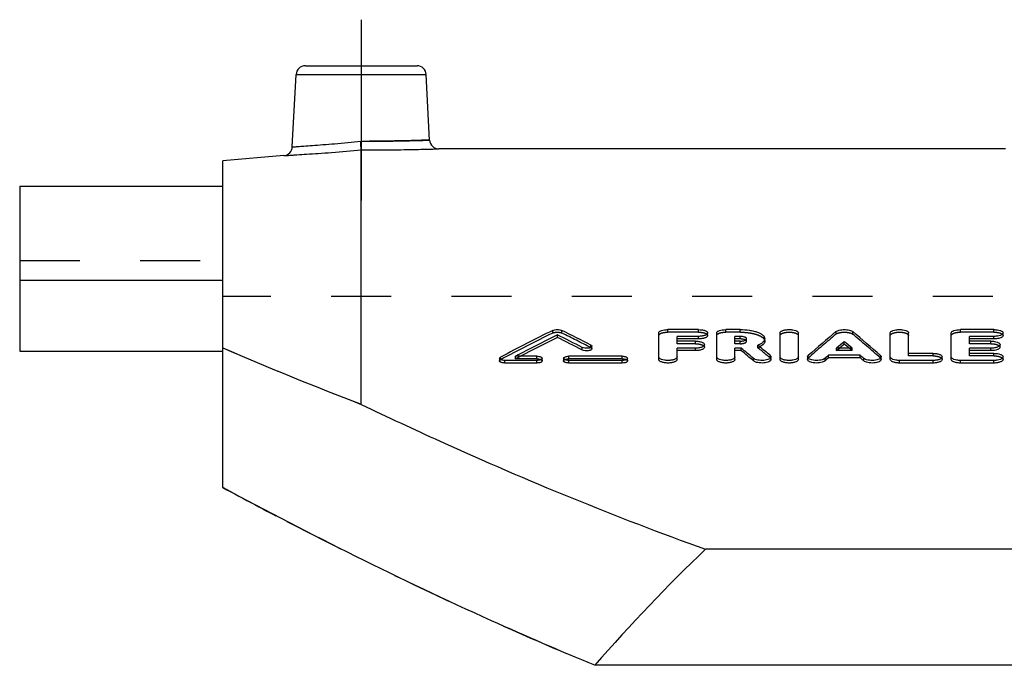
# Model space of a CAD drawing. Header units: millimetres. Extents: x 0 to 1000, y 0 to 1000.
# Tile 2 of 3: x 350 to 456, y 535 to 605. Entities that reach past the tile are written whole.
import ezdxf

# ---------------------------------------------------------------- set-up
doc = ezdxf.new("R2010")
doc.units = ezdxf.units.MM
doc.header["$LTSCALE"] = 65.185185
doc.linetypes.add('CENTER', pattern=[0.6, 0.375, -0.075, 0.075, -0.075])
doc.linetypes.add('HIDDEN', pattern=[0.2, 0.1, -0.1])
for name, color, linetype in [('FASEN', 7, 'CONTINUOUS'), ('KOERPER', 7, 'CONTINUOUS'), ('KONST.EL_MIT_GEO', 7, 'CONTINUOUS')]:
    doc.layers.add(name, color=color, linetype=linetype)

msp = doc.modelspace()

# ---------------------------------------------------------------- linework, layer by layer
at = {"layer": 'FASEN', "color": 7, "linetype": 'Continuous'}
msp.add_line((378.13, 590.27), (371.5, 589.69), dxfattribs=at)
at = {"layer": 'KOERPER', "color": 2, "linetype": 'CENTER'}
msp.add_line((386.5, 605), (386.5, 585.39), dxfattribs=at)
at = {"layer": 'KOERPER', "color": 7, "linetype": 'Continuous'}
for p, q in [((456.32, 591), (394.92, 591)), ((349.5, 576.75), (349.5, 569.08)), ((371.5, 576.75), (349.5, 576.75)), ((349.5, 569.08), (371.5, 569.08))]:
    msp.add_line(p, q, dxfattribs=at)
at = {"layer": 'KOERPER', "color": 8, "linetype": 'HIDDEN'}
msp.add_line((650.5, 575), (371.5, 575), dxfattribs=at)
at = {"layer": 'KONST.EL_MIT_GEO', "color": 7, "linetype": 'Continuous'}
for p, q in [((380.45, 600), (392.55, 600)), ((379.04, 591.21), (379.45, 599.05)), ((379.45, 599.05), (393.55, 599.05)), ((393.92, 591.95), (393.55, 599.05)), ((386.5, 563.31), (386.5, 590.88)), ((371.5, 554.3), (371.5, 589.69)), ((349.5, 586.96), (349.5, 576.75)), ((349.5, 586.96), (371.5, 586.96)), ((407.76, 570.57), (407.76, 570.85)), ((418.75, 568.18), (418.75, 571.05)), ((423.04, 571.41), (419.74, 571.41)), ((424.03, 570.77), (424.03, 571.05)), ((425.02, 568.18), (425.02, 571.05)), ((427.55, 571.41), (426.01, 571.41)), ((431.89, 568.18), (431.89, 571.05)), ((433.87, 568.18), (433.87, 571.05)), ((443.83, 568.18), (443.83, 571.05)), ((445.82, 568.84), (445.82, 571.05)), ((450.44, 568.18), (450.44, 571.05)), ((455.06, 571.41), (451.43, 571.41)), ((456.05, 570.77), (456.05, 571.05)), ((420.73, 570.16), (420.73, 570.68)), ((423.04, 570.68), (420.73, 570.68)), ((423.04, 570.4), (420.73, 570.4)), ((422.71, 570.16), (420.73, 570.16)), ((423.04, 570.4), (423.04, 570.68)), ((423.7, 569.5), (423.7, 569.78)), ((427, 570.16), (427, 570.68)), ((427.55, 570.68), (427, 570.68)), ((427.55, 570.4), (427, 570.4)), ((427.55, 570.16), (427, 570.16)), ((427.55, 570.4), (427.55, 570.68)), ((429.62, 569.61), (429.48, 569.72)), ((430.23, 570.14), (430.23, 570.42)), ((438.85, 569.85), (438.85, 570.13)), ((452.42, 570.16), (452.42, 570.68)), ((455.06, 570.68), (452.42, 570.68)), ((455.06, 570.4), (452.42, 570.4)), ((454.73, 570.16), (452.42, 570.16)), ((455.06, 570.4), (455.06, 570.68)), ((455.72, 569.5), (455.72, 569.78)), ((410.46, 569.2), (410.46, 569.47)), ((411.5, 569.33), (411.5, 569.61)), ((420.73, 568.18), (420.73, 569.4)), ((422.71, 569.4), (420.73, 569.4)), ((422.71, 569.13), (420.73, 569.13)), ((422.71, 569.13), (422.71, 569.4)), ((427, 568.18), (427, 569.4)), ((427.68, 569.4), (427, 569.4)), ((427.68, 569.13), (427, 569.13)), ((427.68, 569.13), (427.68, 569.4)), ((429.63, 569.6), (429.62, 569.61)), ((437.14, 568.36), (437.14, 568.64)), ((440.57, 568.64), (437.14, 568.64)), ((439.7, 569.4), (438.01, 569.4)), ((440.57, 568.36), (440.57, 568.64)), ((448.46, 568.84), (445.82, 568.84)), ((452.42, 568.84), (452.42, 569.4)), ((454.73, 569.4), (452.42, 569.4)), ((454.73, 569.13), (452.42, 569.13)), ((455.06, 568.84), (452.42, 568.84)), ((454.73, 569.13), (454.73, 569.4)), ((401.5, 568.3), (401.5, 568.02)), ((402.08, 567.79), (402.08, 568.07)), ((405.54, 568.07), (402.08, 568.07)), ((405.54, 567.79), (402.08, 567.79)), ((405.54, 568.52), (403.23, 568.52)), ((405.54, 567.79), (405.54, 568.07)), ((406.12, 568.02), (406.12, 568.29)), ((408.43, 568.29), (408.43, 568.02)), ((414.79, 568.52), (409.01, 568.52)), ((409.01, 567.79), (409.01, 568.07)), ((414.79, 568.07), (409.01, 568.07)), ((414.79, 567.79), (409.01, 567.79)), ((414.79, 567.79), (414.79, 568.07)), ((415.37, 568.02), (415.37, 568.29)), ((429.01, 568.02), (429.01, 568.29)), ((430.9, 568.18), (430.9, 568.46)), ((434.86, 568.46), (434.86, 568.18)), ((436.76, 568.02), (436.76, 568.3)), ((440.57, 568.36), (437.14, 568.36)), ((440.95, 568.02), (440.95, 568.3)), ((442.84, 568.18), (442.84, 568.46)), ((444.83, 567.79), (444.83, 568.07)), ((448.46, 568.07), (444.83, 568.07)), ((448.46, 567.79), (444.83, 567.79)), ((448.46, 567.79), (448.46, 568.07)), ((449.45, 568.18), (449.45, 568.46)), ((451.43, 567.79), (451.43, 568.07)), ((455.06, 568.07), (451.43, 568.07)), ((455.06, 567.79), (451.43, 567.79)), ((455.06, 567.79), (455.06, 568.07)), ((456.05, 568.18), (456.05, 568.46)), ((598.19, 547.61), (423.81, 547.61)), ((610.19, 535.03), (411.81, 535.03))]:
    msp.add_line(p, q, dxfattribs=at)
at = {"layer": 'KONST.EL_MIT_GEO', "color": 8, "linetype": 'HIDDEN'}
for p, q in [((349.5, 578.91), (371.5, 578.91)), ((407.27, 571.04), (407.27, 571.32)), ((408.25, 571.04), (408.25, 571.32)), ((419.74, 571.13), (419.74, 571.41)), ((423.04, 571.13), (419.74, 571.13)), ((423.04, 571.13), (423.04, 571.41)), ((426.01, 571.13), (426.01, 571.41)), ((427.55, 571.13), (426.01, 571.13)), ((427.55, 571.13), (427.55, 571.41)), ((437.95, 570.92), (437.95, 571.2)), ((439.76, 570.92), (439.76, 571.2)), ((451.43, 571.13), (451.43, 571.41)), ((455.06, 571.13), (451.43, 571.13)), ((455.06, 571.13), (455.06, 571.41)), ((411.39, 569.46), (411.39, 569.74)), ((420.73, 569.88), (420.73, 570.16)), ((422.71, 569.88), (420.73, 569.88)), ((422.71, 569.88), (422.71, 570.16)), ((427, 569.88), (427, 570.16)), ((427.55, 569.88), (427, 569.88)), ((427.55, 569.88), (427.55, 570.16)), ((428.25, 570.14), (428.25, 570.42)), ((429.48, 569.44), (429.48, 569.72)), ((452.42, 569.88), (452.42, 570.16)), ((454.73, 569.88), (452.42, 569.88)), ((454.73, 569.88), (454.73, 570.16)), ((438.01, 569.13), (438.01, 569.4)), ((438.01, 569.13), (438.2, 569.29)), ((439.7, 569.13), (438.01, 569.13)), ((438.2, 569.29), (438.33, 569.4)), ((439.51, 569.29), (439.38, 569.4)), ((439.7, 569.13), (439.51, 569.29)), ((439.7, 569.13), (439.7, 569.4)), ((445.82, 568.57), (445.82, 568.84)), ((448.46, 568.57), (448.46, 568.84)), ((452.42, 568.57), (452.42, 568.84)), ((455.06, 568.57), (455.06, 568.84)), ((401.61, 568.15), (401.61, 568.43)), ((403.23, 568.24), (403.23, 568.52)), ((403.23, 568.24), (403.34, 568.3)), ((405.54, 568.24), (403.23, 568.24)), ((403.34, 568.3), (403.75, 568.52)), ((405.54, 568.24), (405.54, 568.52)), ((409.01, 568.24), (409.01, 568.52)), ((414.79, 568.24), (409.01, 568.24)), ((414.79, 568.24), (414.79, 568.52)), ((430.81, 568.34), (430.81, 568.62)), ((434.95, 568.34), (434.95, 568.61)), ((442.76, 568.34), (442.76, 568.61)), ((448.46, 568.57), (445.82, 568.57)), ((455.06, 568.57), (452.42, 568.57))]:
    msp.add_line(p, q, dxfattribs=at)
at = {"layer": 'KONST.EL_MIT_GEO', "color": 7, "linetype": 'Continuous'}
for centre, radius, start, end in [((380.45, 599), 1, 90, 177), ((392.55, 599), 1, 3, 90), ((378.04, 591.26), 1, 274.9995, 357), ((394.92, 592), 1, 183, 270.0005), ((515.34, 353.17), 243.46, 116.3541, 117.849), ((517.03, 352.7), 243.98, 116.606, 117.8027), ((299.35, 354.4), 242.08, 62.6787, 63.3972), ((301.35, 355.49), 240.85, 62.8134, 63.6513), ((527.56, 464.12), 139.63, 129.9247, 131.5496), ((350.15, 464.12), 139.63, 48.4504, 50.0753), ((516.73, 352.78), 243.53, 116.581, 117.6398), ((299.4, 353.98), 242.18, 62.7031, 63.4211), ((427.55, 568.55), 1.85, 86.1347, 90.0344), ((427.55, 571.94), 1.78, 269.9179, 273.85), ((427.56, 568.67), 1.73, 84.1076, 86.1045), ((427.56, 571.86), 1.71, 273.8092, 277.7721), ((529.57, 464.31), 139.39, 130.6057, 131.0636), ((529.13, 464.43), 138.79, 130.5756, 130.8607), ((348.13, 464.31), 139.39, 48.9364, 49.3943), ((348.58, 464.43), 138.79, 49.1393, 49.4244), ((528.75, 933.74), 396.8, 246.6536, 248.9928), ((332.64, 453.81), 149.64, 49.9098, 50.5746), ((332.73, 453.51), 149.61, 49.9393, 50.604), ((335.71, 454.88), 148.26, 50.1029, 50.6947), ((532.85, 460.18), 144.44, 131.4999, 131.701), ((344.86, 460.18), 144.44, 48.299, 48.5001)]:
    msp.add_arc(centre, radius, start, end, dxfattribs=at)
at = {"layer": 'KONST.EL_MIT_GEO', "color": 8, "linetype": 'HIDDEN'}
for centre, radius, start, end in [((515.29, 352.76), 243.55, 116.3302, 117.8243), ((301.39, 355.08), 240.95, 62.8377, 63.6751), ((527.48, 463.82), 139.59, 129.8952, 131.5199), ((350.23, 463.82), 139.59, 48.4801, 50.1048), ((525.77, 926.44), 388.91, 246.6299, 249.0165), ((428.45, 572.04), 2.8, 291.5074, 293.7117), ((335.72, 454.49), 148.34, 50.1328, 50.7976), ((428.63, 571.64), 2.35, 293.6957, 296.6732), ((428.73, 571.44), 2.13, 296.7188, 297.0006), ((617.64, 1011.76), 519.48, 241.7176, 242.5864), ((558.68, 890.18), 384.32, 246.0679, 247.5321)]:
    msp.add_arc(centre, radius, start, end, dxfattribs=at)
at = {"layer": 'KONST.EL_MIT_GEO', "color": 7, "linetype": 'Continuous'}
for centre, major_axis, ratio, start_param, end_param in [((436.76, 304), (58.69, 286.38), 0.390963, 0.479805, 0.482818), ((440.95, 304), (-58.69, 286.38), 0.390963, -0.482818, -0.479805), ((511, 295), (0, 291.35), 0.600648, 0.52158, 0.602632)]:
    msp.add_ellipse(centre, major_axis=major_axis, ratio=ratio, start_param=start_param, end_param=end_param, dxfattribs=at)
for points, knots in [([(379.04, 591.21), (379.09, 591.22), (379.28, 591.22), (379.69, 591.26), (380.37, 591.3), (381.28, 591.37), (382.4, 591.46), (384.14, 591.6), (385.52, 591.73), (386.46, 591.82)], [0, 0, 0, 0, 0.019244, 0.076229, 0.168749, 0.29322, 0.444816, 0.617674, 1, 1, 1, 1]), ([(386.46, 591.82), (387.41, 591.82), (388.79, 591.83), (390.55, 591.86), (391.67, 591.88), (392.58, 591.91), (393.21, 591.92), (393.58, 591.94), (393.76, 591.94), (393.86, 591.95), (393.91, 591.95), (393.92, 591.95)], [0, 0, 0, 0, 0.382388, 0.555286, 0.706881, 0.83132, 0.923805, 0.956897, 0.980765, 0.995179, 1, 1, 1, 1]), ([(386.5, 590.88), (386.5, 590.97), (386.48, 591.29), (386.47, 591.6), (386.46, 591.82)], [0, 0, 0, 0, 0.300358, 1, 1, 1, 1]), ([(378.13, 590.27), (378.14, 590.27), (378.2, 590.27), (378.32, 590.28), (378.52, 590.29), (378.79, 590.31), (379.14, 590.33), (379.75, 590.37), (380.66, 590.43), (381.91, 590.51), (383.89, 590.66), (385.43, 590.78), (386.5, 590.88)], [0, 0, 0, 0, 0.004831, 0.019271, 0.04318, 0.076322, 0.118369, 0.168906, 0.293397, 0.444947, 0.617712, 1, 1, 1, 1]), ([(386.5, 590.88), (387.57, 590.88), (389.13, 590.89), (391.11, 590.91), (392.37, 590.94), (393.29, 590.96), (393.9, 590.97), (394.25, 590.98), (394.53, 590.99), (394.73, 591), (394.85, 591), (394.91, 591), (394.92, 591)], [0, 0, 0, 0, 0.382205, 0.555001, 0.706575, 0.831078, 0.88162, 0.923671, 0.956814, 0.980726, 0.995169, 1, 1, 1, 1]), ([(407.27, 571.32), (407.34, 571.36), (407.5, 571.4), (407.76, 571.42), (408.02, 571.4), (408.18, 571.36), (408.25, 571.32)], [0, 0, 0, 0, 0.225196, 0.500009, 0.774812, 1, 1, 1, 1]), ([(418.75, 571.05), (418.75, 571.1), (418.8, 571.19), (418.92, 571.26), (419.09, 571.34), (419.37, 571.4), (419.61, 571.41), (419.74, 571.41)], [0, 0, 0, 0, 0.142226, 0.241742, 0.362635, 0.659164, 1, 1, 1, 1]), ([(423.04, 571.41), (423.16, 571.41), (423.4, 571.4), (423.68, 571.34), (423.86, 571.26), (423.97, 571.19), (424.03, 571.1), (424.03, 571.05)], [0, 0, 0, 0, 0.34084, 0.637385, 0.758283, 0.857789, 1, 1, 1, 1]), ([(424.03, 571.05), (424.03, 571), (423.97, 570.91), (423.86, 570.84), (423.68, 570.76), (423.4, 570.7), (423.16, 570.68), (423.04, 570.68)], [0, 0, 0, 0, 0.142429, 0.242098, 0.363096, 0.659541, 1, 1, 1, 1]), ([(424.03, 570.77), (424.03, 570.72), (423.97, 570.63), (423.86, 570.56), (423.68, 570.48), (423.4, 570.42), (423.17, 570.4), (423.04, 570.4)], [0, 0, 0, 0, 0.14245, 0.243422, 0.363612, 0.657129, 1, 1, 1, 1]), ([(425.02, 571.05), (425.02, 571.1), (425.08, 571.19), (425.19, 571.26), (425.37, 571.34), (425.65, 571.4), (425.88, 571.41), (426.01, 571.41)], [0, 0, 0, 0, 0.142226, 0.241742, 0.362635, 0.659164, 1, 1, 1, 1]), ([(427.55, 571.41), (427.89, 571.41), (428.39, 571.38), (429.03, 571.26), (429.43, 571.14), (429.77, 570.99), (430.02, 570.83), (430.19, 570.64), (430.23, 570.49), (430.23, 570.42)], [0, 0, 0, 0, 0.33902, 0.494635, 0.634397, 0.754753, 0.853972, 0.93344, 1, 1, 1, 1]), ([(431.89, 571.05), (431.89, 571.1), (431.95, 571.19), (432.06, 571.26), (432.24, 571.34), (432.52, 571.4), (432.88, 571.42), (433.25, 571.4), (433.52, 571.34), (433.7, 571.26), (433.81, 571.19), (433.87, 571.1), (433.87, 571.05)], [0, 0, 0, 0, 0.071114, 0.120852, 0.181295, 0.329573, 0.499996, 0.670421, 0.818698, 0.879146, 0.928886, 1, 1, 1, 1]), ([(437.95, 571.2), (437.99, 571.23), (438.11, 571.3), (438.41, 571.39), (438.85, 571.43), (439.29, 571.39), (439.6, 571.3), (439.72, 571.23), (439.76, 571.2)], [0, 0, 0, 0, 0.092833, 0.211799, 0.499987, 0.788191, 0.907163, 1, 1, 1, 1]), ([(443.83, 571.05), (443.83, 571.1), (443.89, 571.19), (444.01, 571.26), (444.18, 571.34), (444.46, 571.4), (444.83, 571.42), (445.19, 571.4), (445.47, 571.34), (445.64, 571.26), (445.76, 571.19), (445.82, 571.1), (445.82, 571.05)], [0, 0, 0, 0, 0.071114, 0.120852, 0.181295, 0.329573, 0.499996, 0.670421, 0.818698, 0.879146, 0.928886, 1, 1, 1, 1]), ([(450.44, 571.05), (450.44, 571.1), (450.5, 571.19), (450.61, 571.26), (450.79, 571.34), (451.07, 571.4), (451.3, 571.41), (451.43, 571.41)], [0, 0, 0, 0, 0.142226, 0.241742, 0.362635, 0.659164, 1, 1, 1, 1]), ([(455.06, 571.41), (455.19, 571.41), (455.43, 571.4), (455.7, 571.34), (455.88, 571.26), (455.99, 571.19), (456.05, 571.1), (456.05, 571.05)], [0, 0, 0, 0, 0.34084, 0.637385, 0.758283, 0.857789, 1, 1, 1, 1]), ([(456.05, 571.05), (456.05, 571), (455.99, 570.91), (455.88, 570.84), (455.7, 570.76), (455.43, 570.7), (455.19, 570.68), (455.06, 570.68)], [0, 0, 0, 0, 0.142429, 0.242098, 0.363096, 0.659541, 1, 1, 1, 1]), ([(456.05, 570.77), (456.05, 570.72), (455.99, 570.63), (455.88, 570.56), (455.7, 570.48), (455.43, 570.42), (455.19, 570.4), (455.06, 570.4)], [0, 0, 0, 0, 0.14245, 0.243422, 0.363612, 0.657129, 1, 1, 1, 1]), ([(411.39, 569.74), (411.41, 569.73), (411.46, 569.7), (411.5, 569.65), (411.5, 569.61)], [0, 0, 0, 0, 0.321374, 1, 1, 1, 1]), ([(422.71, 570.16), (422.83, 570.16), (423.07, 570.14), (423.35, 570.08), (423.53, 570), (423.64, 569.92), (423.7, 569.84), (423.7, 569.78)], [0, 0, 0, 0, 0.339033, 0.634492, 0.755354, 0.855291, 1, 1, 1, 1]), ([(423.7, 569.78), (423.7, 569.73), (423.64, 569.64), (423.53, 569.57), (423.35, 569.48), (423.07, 569.42), (422.83, 569.4), (422.71, 569.4)], [0, 0, 0, 0, 0.144922, 0.245022, 0.365985, 0.661345, 1, 1, 1, 1]), ([(428.25, 570.42), (428.25, 570.46), (428.21, 570.52), (428.13, 570.57), (428, 570.63), (427.81, 570.67), (427.64, 570.68), (427.55, 570.68)], [0, 0, 0, 0, 0.14351, 0.243262, 0.36416, 0.660092, 1, 1, 1, 1]), ([(428.05, 570.33), (428.02, 570.33), (427.92, 570.37), (427.82, 570.39), (427.73, 570.39)], [0, 0, 0, 0, 0.224111, 1, 1, 1, 1]), ([(427.79, 570.17), (427.81, 570.18), (427.9, 570.19), (427.98, 570.21), (428.04, 570.23)], [0, 0, 0, 0, 0.269991, 1, 1, 1, 1]), ([(428.04, 570.23), (428.09, 570.25), (428.16, 570.28), (428.22, 570.34), (428.24, 570.37)], [0, 0, 0, 0, 0.580706, 1, 1, 1, 1]), ([(428.14, 570.28), (428.14, 570.28), (428.11, 570.3), (428.07, 570.32), (428.05, 570.33)], [0, 0, 0, 0, 0.233503, 1, 1, 1, 1]), ([(430.23, 570.42), (430.23, 570.35), (430.19, 570.21), (430.03, 570.02), (429.79, 569.85), (429.59, 569.76), (429.48, 569.72)], [0, 0, 0, 0, 0.183241, 0.40153, 0.67253, 1, 1, 1, 1]), ([(430.23, 570.14), (430.23, 570.09), (430.2, 569.97), (430.09, 569.81), (429.92, 569.66), (429.78, 569.58), (429.7, 569.54)], [0, 0, 0, 0, 0.194162, 0.414961, 0.682485, 1, 1, 1, 1]), ([(454.73, 570.16), (454.86, 570.16), (455.1, 570.14), (455.37, 570.08), (455.55, 570), (455.66, 569.92), (455.72, 569.84), (455.72, 569.78)], [0, 0, 0, 0, 0.339033, 0.634492, 0.755354, 0.855291, 1, 1, 1, 1]), ([(455.72, 569.78), (455.72, 569.73), (455.66, 569.64), (455.55, 569.57), (455.37, 569.48), (455.1, 569.42), (454.86, 569.4), (454.73, 569.4)], [0, 0, 0, 0, 0.144922, 0.245022, 0.365985, 0.661345, 1, 1, 1, 1]), ([(411.5, 569.61), (411.5, 569.55), (411.4, 569.47), (411.26, 569.42), (411.04, 569.38), (410.77, 569.38), (410.55, 569.43), (410.46, 569.47)], [0, 0, 0, 0, 0.150676, 0.271616, 0.416763, 0.733196, 1, 1, 1, 1]), ([(411.5, 569.33), (411.5, 569.27), (411.4, 569.19), (411.26, 569.15), (411.05, 569.1), (410.77, 569.1), (410.55, 569.15), (410.46, 569.2)], [0, 0, 0, 0, 0.151868, 0.27095, 0.415071, 0.731436, 1, 1, 1, 1]), ([(423.7, 569.5), (423.7, 569.45), (423.64, 569.36), (423.53, 569.29), (423.35, 569.21), (423.07, 569.14), (422.84, 569.13), (422.71, 569.13)], [0, 0, 0, 0, 0.144919, 0.246309, 0.366449, 0.658887, 1, 1, 1, 1]), ([(448.46, 568.84), (448.58, 568.84), (448.82, 568.82), (449.1, 568.76), (449.28, 568.68), (449.39, 568.6), (449.45, 568.51), (449.45, 568.46)], [0, 0, 0, 0, 0.337219, 0.631583, 0.752412, 0.852785, 1, 1, 1, 1]), ([(455.72, 569.5), (455.72, 569.45), (455.66, 569.36), (455.55, 569.29), (455.37, 569.21), (455.1, 569.14), (454.86, 569.13), (454.73, 569.13)], [0, 0, 0, 0, 0.144919, 0.246309, 0.366449, 0.658887, 1, 1, 1, 1]), ([(455.06, 568.84), (455.19, 568.84), (455.43, 568.82), (455.7, 568.76), (455.88, 568.68), (455.99, 568.6), (456.05, 568.51), (456.05, 568.46)], [0, 0, 0, 0, 0.337219, 0.631583, 0.752412, 0.852785, 1, 1, 1, 1]), ([(401.5, 568.3), (401.5, 568.31), (401.51, 568.37), (401.57, 568.41), (401.61, 568.43)], [0, 0, 0, 0, 0.201819, 1, 1, 1, 1]), ([(402.08, 568.07), (402, 568.07), (401.86, 568.08), (401.66, 568.12), (401.5, 568.22), (401.5, 568.3)], [0, 0, 0, 0, 0.342085, 0.640739, 1, 1, 1, 1]), ([(402.08, 567.79), (402, 567.79), (401.86, 567.8), (401.66, 567.85), (401.5, 567.94), (401.5, 568.02)], [0, 0, 0, 0, 0.344391, 0.638662, 1, 1, 1, 1]), ([(405.54, 568.52), (405.62, 568.52), (405.76, 568.51), (405.96, 568.47), (406.12, 568.37), (406.12, 568.29)], [0, 0, 0, 0, 0.34219, 0.640844, 1, 1, 1, 1]), ([(406.12, 568.29), (406.12, 568.22), (405.96, 568.12), (405.76, 568.08), (405.62, 568.07), (405.54, 568.07)], [0, 0, 0, 0, 0.359453, 0.658029, 1, 1, 1, 1]), ([(406.12, 568.02), (406.12, 567.94), (405.96, 567.85), (405.76, 567.8), (405.62, 567.79), (405.54, 567.79)], [0, 0, 0, 0, 0.360669, 0.65353, 1, 1, 1, 1]), ([(408.43, 568.29), (408.43, 568.37), (408.6, 568.47), (408.8, 568.51), (408.94, 568.52), (409.01, 568.52)], [0, 0, 0, 0, 0.359149, 0.657797, 1, 1, 1, 1]), ([(409.01, 568.07), (408.94, 568.07), (408.8, 568.08), (408.6, 568.12), (408.43, 568.22), (408.43, 568.29)], [0, 0, 0, 0, 0.341958, 0.640541, 1, 1, 1, 1]), ([(409.01, 567.79), (408.94, 567.79), (408.8, 567.8), (408.6, 567.85), (408.43, 567.94), (408.43, 568.02)], [0, 0, 0, 0, 0.344063, 0.638915, 1, 1, 1, 1]), ([(414.79, 568.52), (414.86, 568.52), (415.01, 568.51), (415.2, 568.47), (415.37, 568.37), (415.37, 568.29)], [0, 0, 0, 0, 0.34219, 0.640844, 1, 1, 1, 1]), ([(415.37, 568.29), (415.37, 568.22), (415.2, 568.12), (415.01, 568.08), (414.86, 568.07), (414.79, 568.07)], [0, 0, 0, 0, 0.359453, 0.658029, 1, 1, 1, 1]), ([(415.37, 568.02), (415.37, 567.94), (415.2, 567.85), (415.01, 567.8), (414.87, 567.79), (414.79, 567.79)], [0, 0, 0, 0, 0.360669, 0.65353, 1, 1, 1, 1]), ([(420.73, 568.46), (420.73, 568.4), (420.67, 568.31), (420.56, 568.23), (420.38, 568.15), (420.1, 568.09), (419.74, 568.06), (419.37, 568.09), (419.09, 568.15), (418.92, 568.23), (418.8, 568.31), (418.74, 568.4), (418.75, 568.46)], [0, 0, 0, 0, 0.073712, 0.123961, 0.184416, 0.33156, 0.499996, 0.668434, 0.815578, 0.876038, 0.926288, 1, 1, 1, 1]), ([(420.73, 568.18), (420.73, 568.12), (420.67, 568.03), (420.55, 567.96), (420.38, 567.88), (420.1, 567.81), (419.74, 567.78), (419.37, 567.81), (419.09, 567.88), (418.92, 567.96), (418.8, 568.04), (418.75, 568.12), (418.75, 568.18)], [0, 0, 0, 0, 0.074864, 0.12469, 0.184102, 0.332912, 0.499901, 0.668315, 0.815724, 0.875227, 0.925558, 1, 1, 1, 1]), ([(427, 568.46), (427, 568.4), (426.94, 568.31), (426.83, 568.23), (426.65, 568.15), (426.37, 568.09), (426.01, 568.06), (425.64, 568.09), (425.37, 568.15), (425.19, 568.23), (425.08, 568.31), (425.02, 568.4), (425.02, 568.46)], [0, 0, 0, 0, 0.073712, 0.123961, 0.184416, 0.33156, 0.499996, 0.668434, 0.815578, 0.876038, 0.926288, 1, 1, 1, 1]), ([(427, 568.18), (427, 568.12), (426.94, 568.03), (426.83, 567.96), (426.65, 567.88), (426.37, 567.81), (426.01, 567.78), (425.65, 567.81), (425.37, 567.88), (425.19, 567.96), (425.08, 568.04), (425.02, 568.12), (425.02, 568.18)], [0, 0, 0, 0, 0.074864, 0.12469, 0.184102, 0.332912, 0.499901, 0.668315, 0.815724, 0.875227, 0.925558, 1, 1, 1, 1]), ([(430.9, 568.46), (430.9, 568.35), (430.7, 568.2), (430.42, 568.12), (430.12, 568.07), (429.79, 568.06), (429.48, 568.1), (429.22, 568.17), (429.07, 568.25), (429.01, 568.29)], [0, 0, 0, 0, 0.158946, 0.287426, 0.439442, 0.601341, 0.757695, 0.894028, 1, 1, 1, 1]), ([(430.9, 568.18), (430.9, 568.07), (430.7, 567.92), (430.42, 567.84), (430.12, 567.79), (429.8, 567.79), (429.48, 567.82), (429.22, 567.89), (429.07, 567.97), (429.01, 568.02)], [0, 0, 0, 0, 0.158455, 0.286911, 0.43735, 0.601293, 0.756424, 0.892835, 1, 1, 1, 1]), ([(430.81, 568.62), (430.82, 568.61), (430.87, 568.56), (430.9, 568.5), (430.9, 568.46)], [0, 0, 0, 0, 0.293746, 1, 1, 1, 1]), ([(433.87, 568.46), (433.87, 568.4), (433.81, 568.31), (433.7, 568.23), (433.52, 568.15), (433.25, 568.09), (432.88, 568.06), (432.52, 568.09), (432.24, 568.15), (432.06, 568.23), (431.95, 568.31), (431.89, 568.4), (431.89, 568.46)], [0, 0, 0, 0, 0.073712, 0.123961, 0.184416, 0.33156, 0.499996, 0.668434, 0.815578, 0.876038, 0.926288, 1, 1, 1, 1]), ([(433.87, 568.18), (433.87, 568.12), (433.81, 568.03), (433.7, 567.96), (433.52, 567.88), (433.25, 567.81), (432.88, 567.78), (432.52, 567.81), (432.24, 567.88), (432.06, 567.96), (431.95, 568.04), (431.89, 568.12), (431.89, 568.18)], [0, 0, 0, 0, 0.074864, 0.12469, 0.184102, 0.332912, 0.499901, 0.668315, 0.815724, 0.875227, 0.925558, 1, 1, 1, 1]), ([(434.86, 568.46), (434.86, 568.47), (434.87, 568.53), (434.91, 568.58), (434.95, 568.61)], [0, 0, 0, 0, 0.224176, 1, 1, 1, 1]), ([(436.76, 568.3), (436.7, 568.25), (436.55, 568.17), (436.29, 568.1), (435.98, 568.06), (435.66, 568.07), (435.35, 568.12), (435.07, 568.2), (434.86, 568.35), (434.86, 568.46)], [0, 0, 0, 0, 0.104534, 0.240012, 0.396217, 0.558526, 0.711254, 0.840461, 1, 1, 1, 1]), ([(436.76, 568.02), (436.71, 567.98), (436.56, 567.9), (436.29, 567.82), (435.98, 567.79), (435.65, 567.79), (435.35, 567.84), (435.07, 567.92), (434.86, 568.07), (434.86, 568.18)], [0, 0, 0, 0, 0.106099, 0.240147, 0.396736, 0.560278, 0.711009, 0.841443, 1, 1, 1, 1]), ([(442.84, 568.46), (442.84, 568.35), (442.64, 568.2), (442.36, 568.12), (442.05, 568.07), (441.73, 568.06), (441.42, 568.1), (441.15, 568.17), (441, 568.25), (440.95, 568.3)], [0, 0, 0, 0, 0.159564, 0.288785, 0.44153, 0.603855, 0.76007, 0.895574, 1, 1, 1, 1]), ([(442.84, 568.18), (442.84, 568.07), (442.64, 567.92), (442.36, 567.84), (442.05, 567.79), (441.73, 567.79), (441.41, 567.82), (441.15, 567.9), (441, 567.98), (440.95, 568.02)], [0, 0, 0, 0, 0.159107, 0.288623, 0.439816, 0.60422, 0.759257, 0.894584, 1, 1, 1, 1]), ([(442.76, 568.61), (442.77, 568.6), (442.82, 568.56), (442.84, 568.5), (442.84, 568.46)], [0, 0, 0, 0, 0.290618, 1, 1, 1, 1]), ([(444.83, 568.07), (444.7, 568.07), (444.46, 568.09), (444.18, 568.15), (444.01, 568.23), (443.89, 568.31), (443.83, 568.4), (443.83, 568.46)], [0, 0, 0, 0, 0.336887, 0.63115, 0.752069, 0.852585, 1, 1, 1, 1]), ([(444.83, 567.79), (444.7, 567.79), (444.46, 567.81), (444.18, 567.88), (444.01, 567.96), (443.89, 568.04), (443.83, 568.12), (443.83, 568.18)], [0, 0, 0, 0, 0.337124, 0.631726, 0.752624, 0.852481, 1, 1, 1, 1]), ([(449.45, 568.46), (449.45, 568.4), (449.39, 568.31), (449.28, 568.23), (449.1, 568.15), (448.82, 568.09), (448.58, 568.07), (448.46, 568.07)], [0, 0, 0, 0, 0.147423, 0.247959, 0.368889, 0.663155, 1, 1, 1, 1]), ([(449.45, 568.18), (449.45, 568.12), (449.39, 568.04), (449.28, 567.96), (449.1, 567.88), (448.82, 567.81), (448.59, 567.79), (448.46, 567.79)], [0, 0, 0, 0, 0.147408, 0.24923, 0.369327, 0.660684, 1, 1, 1, 1]), ([(451.43, 568.07), (451.3, 568.07), (451.06, 568.09), (450.79, 568.15), (450.61, 568.23), (450.5, 568.31), (450.44, 568.4), (450.44, 568.46)], [0, 0, 0, 0, 0.336887, 0.63115, 0.752069, 0.852585, 1, 1, 1, 1]), ([(451.43, 567.79), (451.3, 567.79), (451.06, 567.81), (450.79, 567.88), (450.61, 567.96), (450.5, 568.04), (450.44, 568.12), (450.44, 568.18)], [0, 0, 0, 0, 0.337124, 0.631726, 0.752624, 0.852481, 1, 1, 1, 1]), ([(456.05, 568.46), (456.05, 568.4), (455.99, 568.31), (455.88, 568.23), (455.7, 568.15), (455.43, 568.09), (455.19, 568.07), (455.06, 568.07)], [0, 0, 0, 0, 0.147423, 0.247959, 0.368889, 0.663155, 1, 1, 1, 1]), ([(456.05, 568.18), (456.05, 568.12), (455.99, 568.04), (455.88, 567.96), (455.7, 567.88), (455.43, 567.81), (455.19, 567.79), (455.06, 567.79)], [0, 0, 0, 0, 0.147408, 0.24923, 0.369327, 0.660684, 1, 1, 1, 1]), ([(386.5, 563.31), (389.34, 561.95), (401.56, 556.24), (414.07, 551.1), (423.81, 547.61)], [0, 0, 0, 0, 0.233343, 1, 1, 1, 1]), ([(411.81, 535.03), (408.05, 536.58), (394.38, 542.5), (381.04, 549.17), (371.5, 554.3)], [0, 0, 0, 0, 0.272931, 1, 1, 1, 1])]:
    msp.add_open_spline(points, degree=3, knots=knots, dxfattribs=at)
at = {"layer": 'KONST.EL_MIT_GEO', "color": 8, "linetype": 'HIDDEN'}
for points, knots in [([(393.92, 591.95), (393.87, 591.94), (393.77, 591.94), (393.58, 591.94), (393.21, 591.93), (392.58, 591.91), (391.67, 591.88), (390.55, 591.86), (388.79, 591.83), (387.41, 591.82), (386.46, 591.82)], [0, 0, 0, 0, 0.019235, 0.043103, 0.076195, 0.168679, 0.29312, 0.444714, 0.617613, 1, 1, 1, 1]), ([(386.5, 590.88), (386.5, 590.97), (386.48, 591.29), (386.47, 591.6), (386.46, 591.82)], [0, 0, 0, 0, 0.300358, 1, 1, 1, 1]), ([(407.27, 571.04), (407.34, 571.08), (407.5, 571.12), (407.76, 571.14), (408.01, 571.12), (408.18, 571.08), (408.25, 571.04)], [0, 0, 0, 0, 0.224613, 0.499504, 0.773169, 1, 1, 1, 1]), ([(418.75, 570.77), (418.75, 570.82), (418.81, 570.91), (418.92, 570.98), (419.1, 571.06), (419.37, 571.12), (419.61, 571.13), (419.74, 571.13)], [0, 0, 0, 0, 0.142421, 0.241779, 0.363482, 0.659172, 1, 1, 1, 1]), ([(423.04, 571.13), (423.17, 571.13), (423.4, 571.12), (423.68, 571.06), (423.86, 570.98), (423.97, 570.91), (424.03, 570.82), (424.03, 570.77)], [0, 0, 0, 0, 0.344881, 0.636562, 0.758337, 0.859215, 1, 1, 1, 1]), ([(425.02, 570.77), (425.02, 570.82), (425.08, 570.91), (425.19, 570.98), (425.37, 571.06), (425.65, 571.12), (425.88, 571.13), (426.01, 571.13)], [0, 0, 0, 0, 0.142421, 0.241779, 0.363482, 0.659172, 1, 1, 1, 1]), ([(427.55, 571.13), (427.89, 571.13), (428.39, 571.1), (429.02, 570.98), (429.43, 570.86), (429.76, 570.72), (430.02, 570.55), (430.19, 570.36), (430.23, 570.21), (430.23, 570.14)], [0, 0, 0, 0, 0.339437, 0.49404, 0.633533, 0.754828, 0.853559, 0.932883, 1, 1, 1, 1]), ([(431.89, 570.77), (431.89, 570.82), (431.95, 570.91), (432.06, 570.98), (432.24, 571.06), (432.52, 571.12), (432.88, 571.14), (433.25, 571.12), (433.52, 571.06), (433.7, 570.98), (433.81, 570.91), (433.87, 570.82), (433.87, 570.77)], [0, 0, 0, 0, 0.072266, 0.121603, 0.181016, 0.330971, 0.4999, 0.670268, 0.818806, 0.878308, 0.928145, 1, 1, 1, 1]), ([(437.95, 570.92), (437.99, 570.96), (438.11, 571.02), (438.42, 571.11), (438.85, 571.15), (439.29, 571.11), (439.59, 571.02), (439.71, 570.96), (439.76, 570.92)], [0, 0, 0, 0, 0.094435, 0.213299, 0.50082, 0.786631, 0.906447, 1, 1, 1, 1]), ([(443.83, 570.77), (443.83, 570.82), (443.9, 570.91), (444.01, 570.98), (444.19, 571.06), (444.46, 571.12), (444.83, 571.14), (445.19, 571.12), (445.47, 571.06), (445.64, 570.98), (445.76, 570.91), (445.82, 570.82), (445.82, 570.77)], [0, 0, 0, 0, 0.072266, 0.121603, 0.181016, 0.330971, 0.4999, 0.670268, 0.818806, 0.878308, 0.928145, 1, 1, 1, 1]), ([(450.44, 570.77), (450.44, 570.82), (450.5, 570.91), (450.61, 570.98), (450.79, 571.06), (451.07, 571.12), (451.3, 571.13), (451.43, 571.13)], [0, 0, 0, 0, 0.142421, 0.241779, 0.363482, 0.659172, 1, 1, 1, 1]), ([(455.06, 571.13), (455.19, 571.13), (455.43, 571.12), (455.7, 571.06), (455.88, 570.98), (455.99, 570.91), (456.05, 570.82), (456.05, 570.77)], [0, 0, 0, 0, 0.344881, 0.636562, 0.758337, 0.859215, 1, 1, 1, 1]), ([(422.71, 569.88), (422.84, 569.88), (423.07, 569.86), (423.35, 569.8), (423.53, 569.72), (423.64, 569.64), (423.7, 569.56), (423.7, 569.5)], [0, 0, 0, 0, 0.343107, 0.63372, 0.755447, 0.856753, 1, 1, 1, 1]), ([(427.55, 569.88), (427.64, 569.88), (427.81, 569.89), (428, 569.94), (428.13, 569.99), (428.21, 570.04), (428.25, 570.1), (428.25, 570.14)], [0, 0, 0, 0, 0.343568, 0.634543, 0.755284, 0.856757, 1, 1, 1, 1]), ([(428.24, 570.19), (428.24, 570.2), (428.21, 570.23), (428.17, 570.26), (428.14, 570.28)], [0, 0, 0, 0, 0.209094, 1, 1, 1, 1]), ([(454.73, 569.88), (454.86, 569.88), (455.1, 569.86), (455.37, 569.8), (455.55, 569.72), (455.66, 569.64), (455.72, 569.56), (455.72, 569.5)], [0, 0, 0, 0, 0.343107, 0.63372, 0.755447, 0.856753, 1, 1, 1, 1]), ([(411.39, 569.46), (411.41, 569.45), (411.46, 569.42), (411.5, 569.37), (411.5, 569.33)], [0, 0, 0, 0, 0.329921, 1, 1, 1, 1]), ([(401.5, 568.02), (401.5, 568.03), (401.51, 568.09), (401.57, 568.13), (401.61, 568.15)], [0, 0, 0, 0, 0.196285, 1, 1, 1, 1]), ([(405.54, 568.24), (405.62, 568.24), (405.76, 568.23), (405.96, 568.19), (406.12, 568.1), (406.12, 568.02)], [0, 0, 0, 0, 0.344297, 0.639219, 1, 1, 1, 1]), ([(408.43, 568.02), (408.43, 568.1), (408.6, 568.19), (408.8, 568.23), (408.94, 568.24), (409.01, 568.24)], [0, 0, 0, 0, 0.360364, 0.653295, 1, 1, 1, 1]), ([(414.79, 568.24), (414.86, 568.24), (415.01, 568.23), (415.2, 568.19), (415.37, 568.1), (415.37, 568.02)], [0, 0, 0, 0, 0.344297, 0.639219, 1, 1, 1, 1]), ([(430.81, 568.34), (430.82, 568.33), (430.87, 568.29), (430.9, 568.22), (430.9, 568.18)], [0, 0, 0, 0, 0.297249, 1, 1, 1, 1]), ([(434.86, 568.18), (434.86, 568.19), (434.87, 568.25), (434.91, 568.31), (434.95, 568.34)], [0, 0, 0, 0, 0.225328, 1, 1, 1, 1]), ([(442.76, 568.34), (442.77, 568.32), (442.82, 568.28), (442.84, 568.22), (442.84, 568.18)], [0, 0, 0, 0, 0.294136, 1, 1, 1, 1]), ([(448.46, 568.57), (448.59, 568.57), (448.82, 568.55), (449.1, 568.48), (449.28, 568.4), (449.39, 568.32), (449.45, 568.24), (449.45, 568.18)], [0, 0, 0, 0, 0.341299, 0.630839, 0.752524, 0.854271, 1, 1, 1, 1]), ([(455.06, 568.57), (455.19, 568.57), (455.43, 568.55), (455.7, 568.48), (455.88, 568.4), (455.99, 568.32), (456.05, 568.24), (456.05, 568.18)], [0, 0, 0, 0, 0.341299, 0.630839, 0.752524, 0.854271, 1, 1, 1, 1]), ([(378.46, 550.62), (380.35, 549.64), (388.36, 545.55), (396.49, 541.69), (402.78, 538.9)], [0, 0, 0, 0, 0.235463, 1, 1, 1, 1])]:
    msp.add_open_spline(points, degree=3, knots=knots, dxfattribs=at)
at = {"layer": 'KONST.EL_MIT_GEO', "color": 7, "linetype": 'Continuous'}
msp.add_open_spline([(428.24, 570.37), (428.25, 570.39), (428.25, 570.4), (428.25, 570.42)], degree=3, dxfattribs=at)
at = {"layer": 'KONST.EL_MIT_GEO', "color": 8, "linetype": 'HIDDEN'}
msp.add_open_spline([(428.25, 570.14), (428.25, 570.16), (428.25, 570.17), (428.24, 570.19)], degree=3, dxfattribs=at)

doc.saveas('drawing.dxf')
